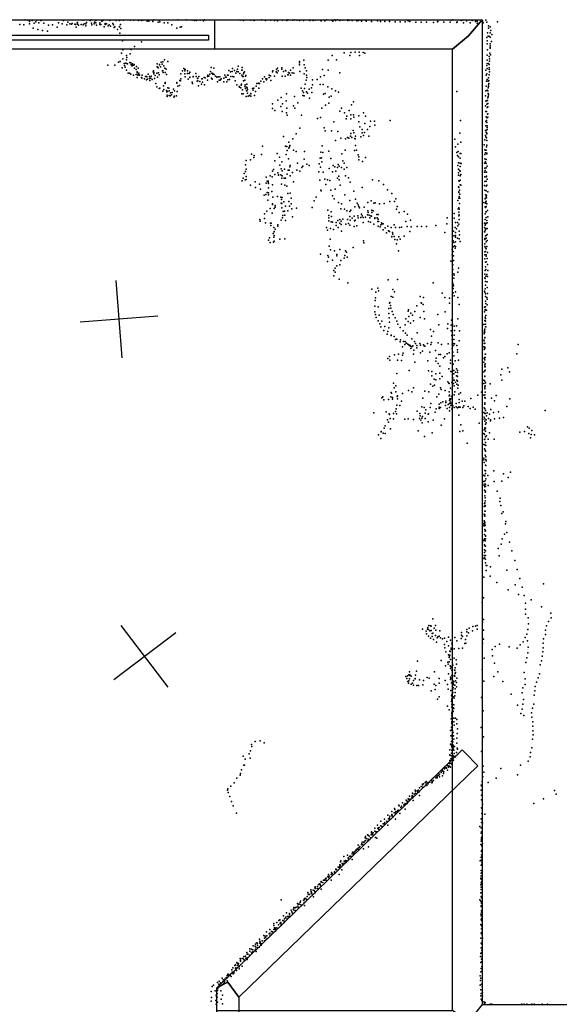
# Model space of a CAD drawing. Header units: millimetres. Extents: x 7160 to 53956, y -61034 to -3815.
# Tile 31 of 36: x 18417 to 21194, y -27711 to -22644. Entities that reach past the tile are written whole.
import ezdxf

# ---------------------------------------------------------------- set-up
doc = ezdxf.new("R2010")
doc.units = ezdxf.units.MM
for name, color, linetype in [('DOORS', 7, 'Continuous'), ('P', 9, 'Continuous'), ('PANOS', 10, 'Continuous'), ('ROOMS', 1, 'Continuous'), ('STRUCTS', 4, 'Continuous'), ('WALLS', 3, 'Continuous')]:
    doc.layers.add(name, color=color, linetype=linetype)

# ---------------------------------------------------------------- blocks, each defined once
blk = doc.blocks.new('5-Sliding_43')
for points in [[(-894.902, 22.9697), (55.0191, 22.9697), (55.0191, 2.96966), (-894.902, 2.96966), (-894.902, 22.9697)], [(-55.0675, -2.95703), (894.987, -2.95703), (894.987, -22.957), (-55.0675, -22.957), (-55.0675, -2.95703)]]:
    blk.add_lwpolyline(points)

msp = doc.modelspace()

# ---------------------------------------------------------------- linework, layer by layer
at = {"layer": 'DOORS'}
msp.add_lwpolyline([(17031.1, -22644.1), (19418.7, -22644.1), (19418.7, -22796.5), (17031.1, -22796.5), (17031.1, -22644.1)], dxfattribs=at)
at = {"layer": 'P'}
for p in [(18445, -22645), (18459, -22647), (18481, -22648), (18506, -22646), (18525, -22648), (18530, -22647), (18642, -22649), (18742, -22646), (18780, -22648), (18784, -22645), (18809, -22649), (18844, -22649), (18880, -22649), (18914, -22648), (18930, -22649), (18951, -22647), (18985, -22646), (19002, -22646), (19028, -22648), (19044, -22648), (19052, -22647), (19076, -22646), (19108, -22645), (19134, -22646), (19231, -22645), (19273, -22645), (19304, -22646), (19317, -22648), (19319, -22646), (19327, -22648), (19345, -22646), (19362, -22650), (19368, -22645), (19552, -22646), (19568, -22648), (19607, -22647), (19624, -22649), (19661, -22645), (19681, -22648), (19709, -22646), (19728, -22649), (19744, -22650), (19770, -22646), (19792, -22649), (19796, -22645), (19820, -22646), (19829, -22645), (19843, -22646), (19857, -22649), (19858, -22647), (19877, -22649), (19910, -22648), (19927, -22648), (19937, -22646), (19964, -22647), (19969, -22650), (19987, -22650), (19997, -22645), (20023, -22647), (20039, -22645), (20042, -22648), (20053, -22645), (20064, -22649), (20079, -22646), (20105, -22645), (20106, -22649), (20114, -22647), (20128, -22649), (20151, -22650), (20161, -22649), (20258, -22650), (20415, -22650), (20637, -22647), (20646, -22645), (20688, -22648), (20697, -22646), (20716, -22650), (20746, -22648), (20816, -22646), (18418, -22668), (18438, -22670), (18467, -22665), (18468, -22653), (18486, -22688), (18492, -22662), (18500, -22655), (18511, -22694), (18516, -22660), (18535, -22699), (18541, -22662), (18566, -22672), (18585, -22671), (18610, -22683), (18616, -22660), (18635, -22666), (18659, -22670), (18664, -22656), (18675, -22665), (18684, -22667), (18687, -22663), (18700, -22667), (18704, -22669), (18708, -22683), (18713, -22661), (18714, -22659), (18715, -22667), (18720, -22673), (18734, -22668), (18744, -22671), (18748, -22665), (18758, -22665), (18758, -22675), (18761, -22659), (18786, -22662), (18789, -22671), (18801, -22665), (18802, -22656), (18809, -22660), (18813, -22673), (18829, -22661), (18829, -22668), (18834, -22669), (18840, -22652), (18851, -22680), (18856, -22664), (18857, -22669), (18864, -22665), (18872, -22675), (18877, -22670), (18884, -22677), (18896, -22664), (18899, -22671), (18903, -22685), (18906, -22681), (18920, -22695), (18930, -22679), (18930, -22680), (18936, -22669), (18937, -22689), (19073, -22651), (19081, -22651), (19102, -22654), (19130, -22656), (19138, -22655), (19161, -22661), (19180, -22660), (19200, -22671), (19226, -22688), (19242, -22683), (19249, -22681), (20029, -22651), (20175, -22651), (20200, -22652), (20227, -22654), (20274, -22654), (20296, -22654), (20320, -22653), (20349, -22655), (20375, -22655), (20401, -22655), (20424, -22654), (20455, -22656), (20483, -22656), (20510, -22656), (20546, -22659), (20567, -22655), (20568, -22653), (20599, -22656), (20632, -22657), (20667, -22659), (20668, -22655), (20701, -22660), (20734, -22660), (20763, -22653), (20771, -22651), (20771, -22662), (20798, -22651), (20798, -22653), (20801, -22661), (20821, -22657), (20830, -22676), (20830, -22688), (20838, -22680), (20842, -22699), (20876, -22655), (18560, -22703), (18933, -22713), (20821, -22736), (20824, -22711), (20828, -22728), (20834, -22730), (20837, -22734), (20838, -22712), (20846, -22720), (18946, -22752), (18948, -22800), (18991, -22798), (19008, -22782), (19043, -22758), (20822, -22768), (20823, -22753), (20824, -22799), (20837, -22768), (20837, -22779), (20838, -22788), (20838, -22791), (20844, -22756), (18940, -22817), (18947, -22846), (18966, -22828), (18967, -22850), (18968, -22839), (18985, -22819), (19162, -22850), (20004, -22852), (20025, -22828), (20047, -22851), (20087, -22815), (20116, -22828), (20120, -22813), (20143, -22812), (20163, -22812), (20165, -22829), (20184, -22813), (20193, -22816), (20823, -22826), (20833, -22833), (20834, -22845), (20836, -22817), (20839, -22825), (18870, -22878), (18906, -22878), (18925, -22863), (18934, -22860), (18944, -22892), (18955, -22869), (18956, -22880), (18960, -22888), (18963, -22867), (18968, -22869), (18971, -22872), (18983, -22865), (18989, -22866), (18990, -22875), (18993, -22879), (18995, -22881), (18997, -22872), (18997, -22879), (19005, -22878), (19006, -22875), (19007, -22894), (19017, -22900), (19018, -22885), (19027, -22894), (19124, -22871), (19125, -22887), (19126, -22886), (19130, -22891), (19136, -22874), (19137, -22876), (19142, -22887), (19145, -22863), (19150, -22873), (19153, -22861), (19158, -22881), (19164, -22894), (19171, -22899), (19180, -22859), (19262, -22896), (19267, -22900), (19269, -22901), (19402, -22890), (19416, -22894), (19512, -22896), (19538, -22899), (19541, -22884), (19561, -22890), (19738, -22900), (19744, -22893), (19765, -22892), (19765, -22898), (19810, -22903), (19824, -22892), (19856, -22866), (19856, -22876), (19857, -22860), (19879, -22853), (19881, -22876), (19886, -22892), (19975, -22900), (20005, -22903), (20816, -22903), (20820, -22879), (20822, -22853), (20823, -22869), (20823, -22896), (20830, -22870), (20832, -22874), (20832, -22892), (20832, -22900), (20835, -22858), (18967, -22904), (18975, -22920), (18982, -22920), (18989, -22925), (19003, -22930), (19016, -22926), (19021, -22916), (19022, -22912), (19022, -22942), (19025, -22929), (19027, -22925), (19030, -22920), (19032, -22928), (19034, -22930), (19043, -22942), (19046, -22945), (19047, -22929), (19059, -22948), (19064, -22937), (19070, -22936), (19070, -22954), (19072, -22938), (19074, -22950), (19078, -22925), (19085, -22936), (19085, -22946), (19092, -22945), (19094, -22934), (19098, -22951), (19103, -22912), (19106, -22908), (19107, -22915), (19107, -22922), (19110, -22946), (19114, -22932), (19123, -22919), (19126, -22940), (19132, -22918), (19135, -22927), (19152, -22907), (19154, -22908), (19155, -22915), (19165, -22915), (19172, -22926), (19246, -22923), (19246, -22949), (19255, -22907), (19267, -22908), (19267, -22922), (19268, -22938), (19281, -22908), (19281, -22921), (19283, -22950), (19289, -22921), (19292, -22941), (19293, -22914), (19293, -22940), (19310, -22937), (19310, -22938), (19324, -22921), (19325, -22937), (19332, -22946), (19333, -22945), (19338, -22936), (19354, -22949), (19356, -22949), (19366, -22941), (19372, -22944), (19383, -22937), (19385, -22930), (19391, -22935), (19396, -22924), (19398, -22910), (19404, -22945), (19406, -22919), (19408, -22950), (19410, -22924), (19411, -22921), (19417, -22926), (19424, -22934), (19431, -22939), (19439, -22938), (19447, -22938), (19451, -22953), (19454, -22948), (19467, -22945), (19473, -22929), (19476, -22940), (19480, -22940), (19487, -22929), (19488, -22953), (19490, -22929), (19493, -22906), (19496, -22951), (19501, -22912), (19503, -22937), (19511, -22911), (19513, -22937), (19518, -22938), (19523, -22906), (19529, -22919), (19535, -22910), (19541, -22913), (19550, -22921), (19560, -22904), (19560, -22929), (19561, -22904), (19564, -22936), (19567, -22936), (19568, -22923), (19570, -22916), (19574, -22913), (19579, -22935), (19580, -22932), (19667, -22948), (19677, -22938), (19684, -22948), (19687, -22954), (19689, -22948), (19700, -22930), (19701, -22942), (19708, -22933), (19718, -22913), (19719, -22908), (19728, -22934), (19736, -22912), (19741, -22917), (19747, -22908), (19767, -22935), (19775, -22911), (19783, -22934), (19785, -22905), (19786, -22907), (19797, -22928), (19798, -22927), (19800, -22915), (19806, -22920), (19811, -22929), (19819, -22917), (19828, -22919), (19858, -22911), (19880, -22922), (19893, -22907), (19893, -22930), (19894, -22941), (19924, -22953), (19947, -22952), (19965, -22938), (19983, -22932), (20065, -22917), (20817, -22930), (20821, -22923), (20822, -22951), (20829, -22944), (20833, -22927), (20835, -22913), (19086, -22957), (19118, -22972), (19123, -22990), (19135, -22999), (19138, -22996), (19157, -22984), (19158, -23004), (19165, -22967), (19165, -22973), (19179, -22995), (19185, -22996), (19209, -23001), (19225, -22967), (19226, -22971), (19230, -22986), (19239, -22982), (19241, -22957), (19244, -22959), (19304, -22965), (19307, -22972), (19330, -22960), (19333, -22959), (19337, -22984), (19344, -22962), (19353, -22975), (19358, -22966), (19368, -22979), (19383, -22956), (19434, -22963), (19443, -22956), (19447, -22956), (19468, -22964), (19482, -22964), (19525, -22959), (19534, -22980), (19546, -22988), (19548, -22991), (19555, -22995), (19556, -22981), (19558, -22975), (19568, -22959), (19575, -22955), (19575, -22988), (19577, -22980), (19579, -22999), (19584, -22992), (19585, -22976), (19588, -22994), (19590, -23004), (19615, -22998), (19622, -22996), (19634, -22986), (19638, -22972), (19645, -22970), (19647, -22972), (19647, -22997), (19651, -22973), (19657, -22961), (19674, -22963), (19709, -22957), (19866, -22997), (19883, -22998), (19886, -22975), (19891, -22956), (19906, -23001), (19919, -22994), (19923, -22979), (19963, -22977), (19979, -22978), (20002, -22989), (20023, -23000), (20817, -22986), (20819, -22961), (20828, -22960), (20828, -22995), (20830, -22979), (20830, -22988), (20831, -22957), (20831, -22973), (19153, -23012), (19173, -23009), (19174, -23015), (19176, -23033), (19176, -23039), (19177, -23014), (19186, -23011), (19186, -23034), (19191, -23036), (19193, -23020), (19198, -23030), (19201, -23018), (19210, -23043), (19213, -23010), (19214, -23038), (19223, -23036), (19228, -23014), (19560, -23025), (19563, -23005), (19566, -23026), (19583, -23039), (19584, -23010), (19586, -23011), (19589, -23023), (19592, -23037), (19599, -23035), (19606, -23024), (19606, -23037), (19607, -23025), (19619, -23007), (19625, -23034), (19630, -23013), (19763, -23044), (19789, -23026), (19831, -23040), (19872, -23010), (19873, -23034), (19877, -23018), (19880, -23036), (19893, -23016), (19898, -23023), (19909, -23048), (19921, -23019), (19981, -23027), (19989, -23024), (20009, -23043), (20019, -23037), (20042, -23010), (20058, -23017), (20667, -23014), (20813, -23036), (20815, -23010), (20823, -23006), (20825, -23047), (20826, -23010), (20827, -23040), (20828, -23024), (20830, -23031), (19717, -23101), (19718, -23077), (19746, -23059), (19761, -23091), (19769, -23077), (19788, -23061), (19791, -23100), (19826, -23088), (19833, -23099), (19848, -23072), (19972, -23099), (19991, -23084), (20008, -23073), (20072, -23099), (20124, -23082), (20135, -23067), (20814, -23088), (20816, -23064), (20821, -23060), (20821, -23079), (20823, -23096), (20824, -23060), (20826, -23075), (20826, -23092), (19730, -23111), (19768, -23116), (19790, -23123), (19794, -23135), (19867, -23136), (19950, -23152), (19964, -23148), (20065, -23115), (20089, -23124), (20097, -23155), (20101, -23141), (20112, -23112), (20120, -23133), (20120, -23154), (20135, -23133), (20136, -23145), (20162, -23138), (20186, -23124), (20197, -23140), (20816, -23117), (20818, -23144), (20819, -23117), (20822, -23149), (20824, -23131), (20825, -23129), (20826, -23145), (19858, -23203), (19983, -23200), (20033, -23170), (20162, -23169), (20167, -23196), (20193, -23179), (20219, -23193), (20222, -23166), (20243, -23166), (20245, -23187), (20323, -23162), (20685, -23162), (20815, -23191), (20816, -23168), (20819, -23163), (20821, -23173), (20822, -23190), (20823, -23199), (19774, -23245), (19822, -23258), (19839, -23232), (19989, -23216), (20022, -23216), (20054, -23220), (20070, -23253), (20094, -23257), (20103, -23251), (20111, -23253), (20119, -23243), (20121, -23229), (20126, -23250), (20133, -23214), (20137, -23227), (20142, -23256), (20143, -23258), (20145, -23244), (20172, -23247), (20179, -23209), (20180, -23226), (20186, -23240), (20192, -23225), (20206, -23210), (20214, -23243), (20682, -23228), (20813, -23215), (20814, -23240), (20815, -23247), (20817, -23225), (20818, -23215), (20819, -23252), (20821, -23228), (20821, -23232), (20822, -23209), (19666, -23295), (19784, -23295), (19791, -23296), (19801, -23274), (19801, -23306), (19806, -23298), (19807, -23291), (19973, -23294), (20042, -23265), (20144, -23291), (20656, -23259), (20659, -23298), (20671, -23284), (20686, -23275), (20807, -23288), (20811, -23262), (20819, -23298), (20820, -23290), (20821, -23266), (19609, -23336), (19622, -23353), (19624, -23343), (19662, -23338), (19741, -23332), (19754, -23352), (19788, -23337), (19793, -23317), (19825, -23316), (19840, -23322), (19882, -23323), (19963, -23356), (19966, -23326), (19970, -23355), (19976, -23327), (20008, -23320), (20018, -23358), (20075, -23335), (20092, -23315), (20140, -23318), (20150, -23316), (20158, -23339), (20162, -23350), (20196, -23354), (20666, -23327), (20670, -23343), (20673, -23323), (20675, -23349), (20683, -23357), (20684, -23333), (20687, -23332), (20810, -23313), (20810, -23337), (20814, -23330), (20816, -23315), (20818, -23316), (20820, -23331), (20820, -23335), (19579, -23391), (19583, -23369), (19604, -23365), (19730, -23370), (19755, -23393), (19766, -23376), (19800, -23360), (19807, -23402), (19808, -23395), (19808, -23395), (19847, -23382), (19868, -23404), (19873, -23398), (19880, -23362), (19895, -23387), (19906, -23395), (19958, -23385), (19964, -23403), (19972, -23375), (20010, -23410), (20030, -23394), (20039, -23401), (20052, -23405), (20055, -23389), (20060, -23397), (20072, -23405), (20079, -23370), (20087, -23382), (20100, -23405), (20162, -23365), (20181, -23374), (20672, -23394), (20675, -23381), (20683, -23383), (20684, -23400), (20688, -23384), (20808, -23383), (20810, -23360), (20810, -23408), (20813, -23375), (20817, -23384), (20817, -23406), (20818, -23364), (20822, -23398), (19567, -23459), (19572, -23436), (19578, -23425), (19582, -23414), (19583, -23451), (19685, -23454), (19705, -23448), (19716, -23453), (19718, -23423), (19723, -23415), (19729, -23441), (19745, -23433), (19748, -23444), (19749, -23443), (19760, -23442), (19762, -23411), (19765, -23459), (19767, -23422), (19768, -23448), (19777, -23460), (19780, -23414), (19783, -23459), (19785, -23460), (19794, -23439), (19798, -23418), (19804, -23419), (19808, -23447), (19821, -23431), (19843, -23418), (19858, -23423), (19956, -23427), (19979, -23428), (20026, -23427), (20043, -23424), (20052, -23460), (20059, -23449), (20087, -23413), (20093, -23447), (20109, -23458), (20674, -23413), (20674, -23433), (20674, -23444), (20680, -23421), (20683, -23424), (20684, -23447), (20687, -23440), (20808, -23429), (20810, -23453), (20812, -23420), (20817, -23453), (20818, -23429), (20819, -23429), (20819, -23450), (19562, -23473), (19577, -23469), (19583, -23466), (19604, -23496), (19629, -23479), (19631, -23507), (19651, -23490), (19685, -23485), (19690, -23475), (19695, -23475), (19696, -23481), (19697, -23487), (19697, -23510), (19718, -23494), (19764, -23491), (19781, -23495), (19791, -23501), (19825, -23479), (19962, -23470), (19987, -23465), (19993, -23492), (20000, -23468), (20013, -23471), (20061, -23468), (20066, -23495), (20117, -23480), (20179, -23507), (20233, -23469), (20265, -23474), (20289, -23493), (20675, -23504), (20676, -23473), (20677, -23507), (20679, -23475), (20683, -23494), (20684, -23470), (20686, -23495), (20809, -23498), (20811, -23476), (20818, -23475), (20818, -23501), (20821, -23496), (20822, -23464), (19656, -23516), (19675, -23547), (19684, -23544), (19690, -23534), (19698, -23535), (19698, -23545), (19715, -23528), (19720, -23557), (19744, -23554), (19761, -23557), (19767, -23559), (19796, -23539), (19809, -23536), (19813, -23562), (19943, -23558), (19967, -23522), (19968, -23525), (20018, -23521), (20027, -23550), (20041, -23516), (20090, -23546), (20137, -23526), (20309, -23519), (20332, -23539), (20676, -23533), (20677, -23530), (20678, -23554), (20680, -23522), (20682, -23542), (20682, -23562), (20811, -23521), (20813, -23545), (20817, -23554), (20818, -23524), (20819, -23547), (20819, -23560), (20825, -23530), (19694, -23573), (19717, -23595), (19718, -23591), (19732, -23601), (19732, -23608), (19762, -23588), (19764, -23569), (19765, -23612), (19766, -23590), (19776, -23581), (19784, -23604), (19801, -23580), (19806, -23604), (19814, -23591), (19922, -23611), (19933, -23576), (20035, -23566), (20057, -23585), (20072, -23591), (20116, -23574), (20141, -23607), (20145, -23568), (20154, -23588), (20159, -23596), (20162, -23606), (20165, -23612), (20190, -23609), (20209, -23584), (20226, -23577), (20239, -23588), (20246, -23586), (20268, -23591), (20292, -23590), (20321, -23580), (20346, -23579), (20352, -23566), (20359, -23605), (20672, -23575), (20676, -23563), (20677, -23612), (20680, -23590), (20806, -23584), (20812, -23565), (20812, -23566), (20812, -23607), (20813, -23610), (20814, -23589), (20816, -23583), (20817, -23578), (20817, -23606), (20821, -23592), (19676, -23644), (19688, -23630), (19706, -23615), (19716, -23639), (19727, -23616), (19771, -23652), (19773, -23632), (19780, -23629), (19782, -23650), (19796, -23627), (19817, -23618), (19820, -23659), (19841, -23614), (20003, -23625), (20008, -23651), (20019, -23633), (20021, -23657), (20069, -23617), (20088, -23620), (20089, -23620), (20101, -23627), (20115, -23657), (20116, -23631), (20120, -23625), (20138, -23655), (20157, -23654), (20159, -23663), (20172, -23662), (20172, -23662), (20176, -23645), (20180, -23653), (20184, -23662), (20196, -23660), (20206, -23648), (20209, -23627), (20210, -23637), (20215, -23650), (20224, -23654), (20228, -23655), (20229, -23624), (20229, -23636), (20236, -23628), (20254, -23646), (20261, -23646), (20356, -23619), (20369, -23637), (20396, -23631), (20412, -23645), (20617, -23663), (20652, -23641), (20673, -23618), (20677, -23634), (20677, -23654), (20678, -23649), (20679, -23619), (20812, -23644), (20815, -23633), (20818, -23633), (20818, -23662), (20824, -23626), (20826, -23658), (19653, -23673), (19655, -23681), (19677, -23667), (19681, -23689), (19708, -23692), (19709, -23704), (19711, -23692), (19725, -23714), (19746, -23699), (19746, -23706), (19762, -23676), (19770, -23664), (19784, -23678), (19996, -23713), (20007, -23679), (20008, -23664), (20020, -23684), (20027, -23686), (20045, -23688), (20045, -23704), (20054, -23678), (20055, -23714), (20064, -23692), (20065, -23673), (20071, -23681), (20071, -23698), (20080, -23670), (20095, -23697), (20103, -23672), (20109, -23693), (20116, -23702), (20118, -23676), (20128, -23666), (20138, -23709), (20139, -23679), (20143, -23676), (20151, -23705), (20184, -23687), (20211, -23683), (20219, -23664), (20222, -23686), (20240, -23697), (20244, -23664), (20245, -23668), (20257, -23664), (20260, -23683), (20261, -23706), (20262, -23670), (20263, -23682), (20272, -23710), (20276, -23699), (20279, -23690), (20282, -23695), (20287, -23694), (20311, -23706), (20328, -23714), (20344, -23699), (20351, -23713), (20371, -23713), (20381, -23711), (20403, -23683), (20411, -23709), (20428, -23675), (20431, -23710), (20462, -23708), (20485, -23709), (20510, -23709), (20559, -23703), (20614, -23695), (20644, -23712), (20652, -23666), (20658, -23714), (20660, -23688), (20669, -23688), (20671, -23705), (20677, -23696), (20679, -23672), (20808, -23691), (20809, -23714), (20812, -23673), (20812, -23701), (20813, -23696), (20818, -23692), (20821, -23677), (20823, -23689), (19721, -23745), (19724, -23764), (19726, -23736), (19726, -23755), (19727, -23734), (19731, -23722), (20000, -23728), (20016, -23719), (20031, -23723), (20072, -23732), (20287, -23726), (20297, -23715), (20304, -23741), (20315, -23731), (20319, -23734), (20331, -23759), (20332, -23761), (20335, -23739), (20337, -23747), (20344, -23759), (20367, -23761), (20396, -23758), (20425, -23734), (20604, -23740), (20649, -23733), (20650, -23757), (20659, -23739), (20659, -23754), (20659, -23763), (20665, -23720), (20679, -23732), (20680, -23751), (20809, -23736), (20811, -23716), (20811, -23736), (20812, -23727), (20813, -23756), (20813, -23757), (20818, -23721), (20818, -23754), (20822, -23749), (20823, -23719), (19698, -23778), (19702, -23767), (19705, -23790), (19723, -23789), (19727, -23784), (19756, -23774), (19781, -23772), (20010, -23809), (20014, -23774), (20186, -23782), (20187, -23793), (20348, -23775), (20356, -23797), (20359, -23777), (20374, -23773), (20647, -23782), (20647, -23813), (20651, -23790), (20654, -23807), (20659, -23787), (20659, -23811), (20669, -23768), (20678, -23772), (20683, -23785), (20810, -23770), (20811, -23776), (20811, -23798), (20811, -23812), (20817, -23788), (20818, -23769), (20820, -23811), (20822, -23780), (19965, -23850), (20003, -23858), (20017, -23828), (20036, -23833), (20048, -23852), (20048, -23860), (20065, -23826), (20090, -23858), (20093, -23834), (20099, -23841), (20102, -23866), (20132, -23816), (20366, -23834), (20642, -23854), (20643, -23826), (20648, -23837), (20649, -23860), (20658, -23819), (20810, -23839), (20810, -23855), (20813, -23818), (20813, -23837), (20817, -23824), (20817, -23861), (20818, -23854), (20824, -23843), (20001, -23888), (20006, -23867), (20026, -23881), (20048, -23911), (20065, -23906), (20070, -23884), (20087, -23872), (20636, -23887), (20646, -23906), (20649, -23883), (20810, -23875), (20813, -23916), (20814, -23892), (20817, -23890), (20822, -23873), (20824, -23904), (20034, -23935), (20034, -23962), (20040, -23943), (20041, -23923), (20646, -23929), (20650, -23952), (20652, -23958), (20672, -23943), (20674, -23922), (20810, -23953), (20812, -23935), (20816, -23930), (20816, -23964), (20821, -23955), (20824, -23965), (20825, -23934), (20060, -23979), (20105, -23999), (20313, -23983), (20361, -23981), (20545, -23999), (20644, -23994), (20648, -24005), (20649, -24013), (20650, -23975), (20811, -23972), (20812, -23976), (20813, -23992), (20814, -24011), (20822, -23993), (20229, -24030), (20249, -24047), (20260, -24025), (20264, -24040), (20329, -24068), (20337, -24033), (20346, -24045), (20478, -24068), (20591, -24051), (20647, -24028), (20647, -24050), (20652, -24065), (20659, -24045), (20809, -24042), (20811, -24047), (20812, -24029), (20813, -24055), (20814, -24068), (20822, -24022), (20824, -24054), (20244, -24118), (20246, -24090), (20247, -24076), (20319, -24103), (20322, -24099), (20325, -24115), (20337, -24072), (20461, -24117), (20482, -24102), (20484, -24103), (20493, -24109), (20495, -24073), (20605, -24073), (20628, -24077), (20628, -24103), (20672, -24073), (20678, -24110), (20814, -24093), (20815, -24105), (20820, -24074), (20822, -24082), (20822, -24111), (20245, -24147), (20247, -24162), (20261, -24122), (20267, -24165), (20316, -24131), (20316, -24156), (20326, -24129), (20333, -24145), (20339, -24161), (20415, -24144), (20418, -24137), (20430, -24155), (20438, -24164), (20450, -24145), (20497, -24146), (20569, -24162), (20606, -24148), (20808, -24124), (20809, -24148), (20812, -24136), (20812, -24139), (20813, -24122), (20815, -24167), (20819, -24139), (20252, -24177), (20261, -24194), (20270, -24209), (20280, -24195), (20318, -24179), (20320, -24201), (20349, -24178), (20357, -24195), (20362, -24211), (20401, -24215), (20404, -24184), (20415, -24197), (20420, -24171), (20428, -24206), (20444, -24193), (20477, -24177), (20500, -24184), (20573, -24215), (20620, -24209), (20637, -24216), (20639, -24191), (20644, -24213), (20664, -24219), (20671, -24184), (20806, -24213), (20811, -24192), (20812, -24175), (20813, -24181), (20813, -24211), (20814, -24196), (20276, -24225), (20291, -24243), (20295, -24223), (20308, -24262), (20311, -24248), (20317, -24229), (20328, -24267), (20329, -24270), (20374, -24228), (20390, -24246), (20402, -24257), (20411, -24267), (20463, -24255), (20531, -24238), (20546, -24249), (20619, -24233), (20637, -24246), (20641, -24269), (20652, -24222), (20652, -24267), (20655, -24244), (20680, -24245), (20807, -24253), (20807, -24260), (20808, -24243), (20810, -24237), (20811, -24252), (20813, -24224), (20816, -24225), (20343, -24275), (20350, -24290), (20358, -24288), (20374, -24302), (20377, -24291), (20392, -24300), (20398, -24315), (20401, -24301), (20405, -24309), (20408, -24309), (20414, -24314), (20420, -24317), (20422, -24321), (20426, -24321), (20435, -24287), (20440, -24322), (20448, -24301), (20453, -24310), (20460, -24320), (20476, -24310), (20480, -24319), (20494, -24318), (20499, -24322), (20516, -24310), (20533, -24316), (20536, -24272), (20536, -24306), (20570, -24307), (20588, -24316), (20621, -24313), (20642, -24292), (20642, -24314), (20649, -24320), (20651, -24290), (20651, -24311), (20654, -24313), (20666, -24321), (20678, -24297), (20806, -24294), (20807, -24296), (20807, -24311), (20810, -24281), (20810, -24309), (20811, -24280), (20982, -24315), (20345, -24369), (20366, -24365), (20386, -24328), (20386, -24370), (20390, -24360), (20427, -24325), (20430, -24337), (20435, -24328), (20444, -24366), (20445, -24345), (20461, -24332), (20479, -24359), (20490, -24350), (20502, -24325), (20527, -24355), (20557, -24346), (20573, -24367), (20583, -24367), (20616, -24364), (20627, -24358), (20643, -24337), (20645, -24355), (20669, -24343), (20670, -24355), (20806, -24328), (20807, -24342), (20810, -24329), (20810, -24332), (20811, -24337), (20812, -24366), (20813, -24365), (20975, -24363), (20312, -24388), (20320, -24378), (20321, -24397), (20361, -24397), (20381, -24398), (20450, -24406), (20517, -24399), (20558, -24402), (20560, -24386), (20571, -24413), (20598, -24384), (20605, -24378), (20633, -24411), (20634, -24396), (20648, -24416), (20650, -24374), (20657, -24399), (20674, -24396), (20805, -24407), (20807, -24387), (20809, -24382), (20810, -24422), (20811, -24394), (20812, -24382), (20812, -24415), (20357, -24465), (20421, -24449), (20520, -24451), (20538, -24455), (20559, -24467), (20578, -24427), (20579, -24463), (20625, -24440), (20635, -24455), (20649, -24449), (20649, -24466), (20650, -24450), (20651, -24467), (20660, -24458), (20664, -24440), (20669, -24459), (20670, -24449), (20806, -24456), (20810, -24430), (20811, -24451), (20812, -24431), (20812, -24448), (20892, -24472), (20898, -24443), (20929, -24435), (20937, -24456), (20341, -24514), (20531, -24520), (20537, -24477), (20550, -24494), (20551, -24525), (20559, -24497), (20578, -24492), (20590, -24480), (20620, -24508), (20625, -24514), (20627, -24516), (20641, -24512), (20646, -24487), (20647, -24500), (20649, -24499), (20649, -24516), (20652, -24500), (20660, -24509), (20665, -24477), (20666, -24499), (20667, -24520), (20669, -24478), (20669, -24481), (20669, -24504), (20673, -24525), (20805, -24499), (20805, -24517), (20810, -24479), (20810, -24505), (20811, -24479), (20811, -24480), (20814, -24513), (20837, -24518), (20897, -24499), (20328, -24563), (20330, -24566), (20343, -24539), (20352, -24529), (20352, -24559), (20386, -24567), (20417, -24552), (20434, -24559), (20443, -24538), (20502, -24555), (20523, -24559), (20543, -24530), (20574, -24571), (20583, -24539), (20586, -24548), (20606, -24552), (20626, -24560), (20634, -24541), (20642, -24548), (20653, -24529), (20653, -24575), (20656, -24559), (20671, -24540), (20676, -24571), (20685, -24564), (20794, -24561), (20810, -24533), (20810, -24536), (20810, -24544), (20810, -24575), (20812, -24529), (20812, -24561), (20281, -24590), (20285, -24585), (20290, -24601), (20315, -24599), (20326, -24585), (20335, -24588), (20336, -24597), (20359, -24583), (20361, -24580), (20361, -24596), (20382, -24608), (20491, -24592), (20532, -24619), (20563, -24585), (20575, -24622), (20584, -24616), (20595, -24611), (20609, -24614), (20610, -24607), (20622, -24624), (20626, -24580), (20628, -24577), (20629, -24604), (20629, -24620), (20630, -24595), (20632, -24601), (20633, -24612), (20635, -24596), (20636, -24617), (20639, -24583), (20662, -24620), (20678, -24598), (20678, -24614), (20694, -24608), (20707, -24607), (20739, -24593), (20774, -24576), (20805, -24576), (20810, -24588), (20810, -24615), (20810, -24623), (20811, -24589), (20812, -24592), (20845, -24592), (20860, -24605), (20868, -24578), (20939, -24596), (20239, -24668), (20303, -24662), (20318, -24672), (20319, -24676), (20340, -24670), (20351, -24660), (20354, -24647), (20355, -24672), (20357, -24627), (20373, -24629), (20462, -24659), (20476, -24671), (20487, -24636), (20498, -24640), (20503, -24669), (20506, -24652), (20519, -24674), (20521, -24673), (20529, -24639), (20554, -24664), (20560, -24646), (20575, -24645), (20576, -24638), (20583, -24639), (20608, -24630), (20616, -24645), (20628, -24657), (20629, -24640), (20636, -24630), (20637, -24628), (20641, -24648), (20643, -24648), (20646, -24631), (20653, -24639), (20662, -24637), (20670, -24642), (20676, -24638), (20677, -24637), (20683, -24638), (20697, -24639), (20703, -24632), (20724, -24635), (20735, -24645), (20751, -24638), (20761, -24648), (20806, -24666), (20807, -24642), (20811, -24646), (20811, -24670), (20813, -24655), (20814, -24671), (20823, -24667), (20835, -24675), (20841, -24650), (20855, -24666), (20881, -24662), (20924, -24635), (21120, -24655), (20310, -24704), (20315, -24715), (20324, -24697), (20340, -24698), (20399, -24700), (20416, -24699), (20444, -24702), (20474, -24697), (20478, -24683), (20481, -24705), (20486, -24694), (20488, -24719), (20490, -24687), (20503, -24696), (20518, -24713), (20544, -24705), (20602, -24698), (20677, -24679), (20782, -24721), (20800, -24700), (20807, -24689), (20810, -24711), (20811, -24698), (20813, -24725), (20818, -24703), (20818, -24718), (20819, -24682), (20829, -24697), (20839, -24704), (20839, -24709), (20860, -24699), (20885, -24694), (20906, -24692), (20277, -24764), (20277, -24765), (20287, -24772), (20293, -24747), (20297, -24773), (20298, -24734), (20325, -24750), (20468, -24760), (20540, -24771), (20586, -24730), (20681, -24764), (20686, -24729), (20697, -24760), (20806, -24774), (20807, -24754), (20809, -24778), (20809, -24778), (20810, -24751), (20811, -24744), (20814, -24747), (20814, -24761), (20835, -24771), (20990, -24767), (21014, -24764), (21029, -24739), (21037, -24773), (21038, -24746), (21049, -24778), (21053, -24759), (20263, -24780), (20275, -24800), (20500, -24789), (20720, -24824), (20809, -24805), (20810, -24803), (20813, -24790), (20814, -24820), (20819, -24786), (20828, -24802), (20858, -24803), (21045, -24796), (21066, -24781), (20805, -24831), (20808, -24853), (20810, -24832), (20812, -24859), (20813, -24864), (20815, -24835), (20805, -24901), (20805, -24909), (20807, -24923), (20812, -24885), (20815, -24893), (20816, -24908), (20818, -24914), (20811, -24964), (20813, -24936), (20813, -24979), (20814, -24965), (20814, -24966), (20815, -24939), (20856, -24966), (20942, -24973), (20806, -24988), (20806, -25020), (20808, -24992), (20811, -24991), (20812, -25017), (20815, -25007), (20826, -24990), (20858, -25021), (20897, -25019), (20906, -24982), (20930, -25000), (20807, -25035), (20807, -25041), (20808, -25065), (20810, -25048), (20812, -25076), (20813, -25035), (20813, -25044), (20813, -25070), (20827, -25042), (20873, -25070), (20811, -25095), (20811, -25131), (20812, -25104), (20812, -25121), (20888, -25123), (20890, -25106), (20807, -25149), (20808, -25134), (20808, -25148), (20811, -25173), (20812, -25145), (20812, -25147), (20812, -25173), (20893, -25144), (20904, -25176), (20807, -25188), (20807, -25223), (20808, -25197), (20809, -25226), (20810, -25199), (20811, -25193), (20811, -25231), (20897, -25185), (20918, -25227), (20800, -25238), (20802, -25247), (20806, -25236), (20807, -25248), (20810, -25240), (20811, -25267), (20812, -25247), (20812, -25276), (20814, -25275), (20916, -25239), (20923, -25283), (20799, -25333), (20804, -25325), (20808, -25315), (20808, -25319), (20809, -25293), (20812, -25326), (20813, -25301), (20813, -25315), (20814, -25302), (20900, -25315), (20912, -25292), (20938, -25333), (20809, -25346), (20809, -25372), (20809, -25386), (20811, -25352), (20813, -25354), (20813, -25377), (20879, -25365), (20895, -25344), (20949, -25378), (20805, -25417), (20807, -25402), (20809, -25412), (20814, -25402), (20814, -25420), (20884, -25403), (20964, -25428), (20814, -25439), (20817, -25453), (20818, -25479), (20820, -25453), (20839, -25460), (20924, -25477), (20976, -25473), (20805, -25513), (20838, -25508), (20991, -25520), (20872, -25540), (20931, -25579), (20966, -25552), (21002, -25564), (21113, -25548), (20803, -25620), (20983, -25602), (21013, -25608), (21049, -25629), (20796, -25644), (21019, -25677), (21020, -25646), (21102, -25665), (20542, -25727), (20803, -25730), (21020, -25703), (21034, -25723), (21150, -25699), (21152, -25722), (20489, -25780), (20508, -25791), (20516, -25781), (20517, -25772), (20521, -25783), (20522, -25761), (20527, -25789), (20530, -25763), (20534, -25765), (20534, -25788), (20549, -25776), (20556, -25761), (20558, -25786), (20578, -25790), (20718, -25782), (20729, -25776), (20747, -25789), (20749, -25767), (20763, -25765), (20771, -25762), (20771, -25781), (20798, -25746), (20803, -25785), (21032, -25783), (21035, -25754), (21123, -25785), (21128, -25763), (21138, -25742), (20511, -25804), (20520, -25817), (20531, -25827), (20539, -25803), (20539, -25818), (20542, -25802), (20546, -25834), (20557, -25814), (20565, -25825), (20568, -25820), (20575, -25816), (20583, -25826), (20592, -25830), (20603, -25827), (20624, -25822), (20634, -25838), (20656, -25823), (20666, -25841), (20688, -25828), (20690, -25812), (20691, -25798), (20695, -25818), (20711, -25834), (20718, -25795), (20718, -25815), (20727, -25799), (20804, -25832), (21017, -25823), (21026, -25807), (21030, -25841), (21113, -25830), (21122, -25808), (20562, -25848), (20603, -25859), (20605, -25877), (20614, -25844), (20624, -25866), (20630, -25893), (20637, -25879), (20637, -25886), (20640, -25856), (20643, -25851), (20652, -25881), (20677, -25880), (20695, -25878), (20708, -25854), (20712, -25852), (20799, -25853), (20848, -25886), (20864, -25869), (20886, -25857), (20936, -25871), (20977, -25878), (20992, -25862), (21007, -25845), (21033, -25874), (21110, -25853), (21110, -25876), (20586, -25941), (20610, -25897), (20623, -25913), (20626, -25927), (20629, -25920), (20630, -25914), (20632, -25895), (20634, -25936), (20653, -25930), (20662, -25938), (20807, -25930), (20850, -25917), (21026, -25928), (21032, -25903), (21102, -25943), (21106, -25920), (21108, -25898), (20464, -25945), (20608, -25969), (20620, -25951), (20621, -25961), (20626, -25948), (20632, -25969), (20634, -25971), (20634, -25983), (20638, -25976), (20641, -25991), (20646, -25966), (20654, -25991), (20656, -25992), (20658, -25979), (20664, -25960), (20797, -25988), (20860, -25955), (21021, -25952), (21095, -25965), (20403, -26025), (20409, -26035), (20413, -26020), (20419, -26015), (20422, -26037), (20423, -26000), (20424, -26015), (20425, -26019), (20431, -26023), (20444, -26045), (20451, -26035), (20452, -26036), (20453, -26018), (20458, -25997), (20474, -26042), (20494, -26044), (20514, -26029), (20524, -26033), (20551, -26001), (20576, -26035), (20606, -26044), (20624, -26010), (20634, -26027), (20634, -26040), (20636, -26033), (20641, -26019), (20644, -26026), (20645, -26045), (20653, -26019), (20656, -26023), (20657, -26009), (20660, -26003), (20666, -26033), (20856, -26025), (20877, -26000), (21012, -26004), (21017, -26036), (21084, -26031), (21091, -26010), (20414, -26050), (20417, -26058), (20419, -26046), (20431, -26063), (20438, -26059), (20443, -26069), (20460, -26071), (20469, -26070), (20491, -26067), (20549, -26064), (20554, -26091), (20558, -26071), (20575, -26059), (20618, -26066), (20622, -26089), (20639, -26057), (20646, -26090), (20648, -26060), (20648, -26081), (20650, -26067), (20651, -26051), (20656, -26069), (20658, -26087), (20659, -26046), (20665, -26055), (20665, -26077), (20806, -26048), (20903, -26050), (21006, -26083), (21018, -26066), (21069, -26076), (21076, -26054), (20535, -26098), (20567, -26141), (20576, -26129), (20636, -26097), (20639, -26124), (20640, -26117), (20641, -26139), (20641, -26145), (20643, -26136), (20644, -26110), (20646, -26106), (20649, -26128), (20652, -26136), (20656, -26123), (20657, -26107), (20794, -26132), (20945, -26115), (21002, -26108), (21009, -26143), (21065, -26121), (21068, -26098), (20618, -26177), (20626, -26195), (20639, -26153), (20640, -26167), (20640, -26182), (20643, -26175), (20643, -26182), (20646, -26168), (20647, -26186), (20651, -26170), (20651, -26189), (20979, -26172), (21002, -26193), (21005, -26167), (21056, -26188), (21062, -26166), (20637, -26242), (20641, -26212), (20641, -26217), (20641, -26227), (20641, -26239), (20643, -26203), (20646, -26203), (20647, -26202), (20648, -26204), (20650, -26239), (20660, -26239), (20666, -26246), (20802, -26201), (20995, -26214), (21011, -26225), (21050, -26211), (21053, -26234), (20638, -26285), (20639, -26286), (20640, -26268), (20641, -26256), (20641, -26262), (20641, -26298), (20651, -26257), (20652, -26274), (20666, -26268), (20669, -26294), (20792, -26287), (21058, -26257), (21058, -26280), (20634, -26302), (20635, -26329), (20637, -26301), (20639, -26327), (20639, -26330), (20642, -26342), (20644, -26302), (20648, -26313), (20649, -26330), (20651, -26346), (20667, -26342), (20668, -26318), (20803, -26334), (21055, -26347), (21058, -26303), (21059, -26325), (19609, -26374), (19612, -26384), (19629, -26359), (19655, -26355), (19675, -26366), (20633, -26373), (20638, -26359), (20639, -26374), (20639, -26380), (20640, -26387), (20642, -26358), (20645, -26360), (20647, -26392), (20648, -26378), (20649, -26383), (20654, -26385), (20666, -26367), (20668, -26393), (20669, -26399), (21052, -26392), (19567, -26435), (19577, -26450), (19598, -26422), (19603, -26444), (19604, -26407), (20630, -26427), (20631, -26402), (20632, -26430), (20635, -26448), (20638, -26446), (20639, -26418), (20640, -26403), (20640, -26432), (20640, -26447), (20648, -26400), (20649, -26433), (20651, -26403), (20651, -26438), (20652, -26420), (20653, -26420), (20660, -26438), (20665, -26416), (20670, -26425), (20794, -26411), (21044, -26437), (21046, -26415), (19570, -26481), (19573, -26480), (20602, -26499), (20604, -26496), (20611, -26493), (20613, -26496), (20618, -26482), (20622, -26484), (20623, -26490), (20629, -26472), (20629, -26485), (20630, -26457), (20634, -26490), (20636, -26470), (20636, -26472), (20638, -26456), (20640, -26475), (20641, -26456), (20648, -26456), (20649, -26455), (20801, -26486), (20892, -26497), (20993, -26480), (21034, -26460), (19534, -26548), (19551, -26532), (19553, -26523), (19559, -26504), (20543, -26549), (20553, -26540), (20558, -26546), (20563, -26540), (20564, -26545), (20565, -26545), (20566, -26535), (20573, -26532), (20576, -26526), (20577, -26527), (20577, -26541), (20585, -26519), (20590, -26511), (20592, -26507), (20592, -26536), (20594, -26510), (20598, -26524), (20599, -26515), (20618, -26507), (20800, -26540), (20805, -26517), (20868, -26548), (20978, -26530), (19504, -26589), (19521, -26572), (20474, -26597), (20482, -26590), (20489, -26582), (20490, -26579), (20492, -26593), (20495, -26577), (20504, -26569), (20509, -26564), (20509, -26579), (20512, -26586), (20514, -26570), (20519, -26576), (20528, -26568), (20536, -26557), (20537, -26572), (20539, -26565), (20540, -26569), (20546, -26559), (20792, -26584), (20794, -26587), (20796, -26564), (20827, -26569), (19487, -26610), (19488, -26603), (19490, -26622), (19498, -26642), (20423, -26640), (20435, -26646), (20436, -26643), (20437, -26637), (20438, -26625), (20440, -26640), (20447, -26630), (20452, -26609), (20453, -26625), (20454, -26615), (20462, -26612), (20465, -26620), (20466, -26611), (20468, -26610), (20472, -26618), (20475, -26636), (20792, -26610), (20793, -26635), (21168, -26611), (21177, -26629), (19507, -26667), (19515, -26689), (20368, -26686), (20370, -26689), (20378, -26699), (20381, -26692), (20386, -26674), (20394, -26685), (20396, -26684), (20401, -26677), (20405, -26661), (20410, -26669), (20410, -26677), (20411, -26666), (20415, -26654), (20420, -26659), (20421, -26655), (20426, -26655), (20441, -26662), (20793, -26700), (20794, -26659), (20798, -26683), (21062, -26678), (21113, -26654), (19532, -26728), (20311, -26738), (20320, -26752), (20321, -26743), (20331, -26734), (20331, -26742), (20332, -26719), (20334, -26738), (20337, -26748), (20344, -26725), (20346, -26704), (20348, -26709), (20349, -26725), (20353, -26719), (20358, -26721), (20363, -26713), (20364, -26712), (20373, -26729), (20400, -26707), (20795, -26730), (20796, -26706), (20811, -26732), (20245, -26804), (20258, -26789), (20259, -26804), (20266, -26802), (20276, -26769), (20276, -26792), (20281, -26797), (20288, -26782), (20290, -26783), (20292, -26781), (20294, -26758), (20296, -26776), (20306, -26769), (20311, -26790), (20314, -26757), (20319, -26756), (20351, -26758), (20785, -26797), (20791, -26803), (20792, -26757), (20794, -26776), (20796, -26762), (20797, -26800), (20799, -26777), (20194, -26854), (20197, -26848), (20206, -26839), (20210, -26841), (20215, -26846), (20222, -26855), (20226, -26839), (20228, -26823), (20228, -26828), (20230, -26836), (20235, -26828), (20235, -26841), (20245, -26820), (20248, -26852), (20249, -26824), (20254, -26824), (20263, -26810), (20791, -26830), (20794, -26824), (20794, -26853), (20796, -26848), (20158, -26893), (20164, -26905), (20168, -26899), (20176, -26889), (20177, -26886), (20179, -26876), (20183, -26890), (20187, -26878), (20190, -26875), (20191, -26874), (20197, -26869), (20201, -26858), (20208, -26870), (20210, -26861), (20211, -26901), (20213, -26865), (20255, -26856), (20790, -26888), (20792, -26872), (20793, -26857), (20793, -26863), (20795, -26895), (20795, -26897), (20798, -26883), (20085, -26951), (20103, -26943), (20107, -26957), (20114, -26950), (20117, -26948), (20121, -26948), (20128, -26936), (20130, -26929), (20134, -26938), (20136, -26934), (20136, -26939), (20138, -26928), (20142, -26924), (20146, -26918), (20149, -26919), (20152, -26913), (20158, -26908), (20159, -26914), (20186, -26911), (20791, -26956), (20793, -26919), (20793, -26925), (20794, -26942), (20794, -26952), (20055, -27005), (20059, -27006), (20064, -27001), (20065, -26994), (20066, -27005), (20067, -26978), (20068, -26995), (20070, -26972), (20076, -26986), (20079, -26990), (20083, -26992), (20086, -26985), (20087, -26975), (20093, -26971), (20094, -26977), (20098, -26972), (20109, -26964), (20128, -26966), (20786, -26972), (20791, -26970), (20791, -26995), (20795, -26967), (20795, -26979), (20795, -26990), (20002, -27054), (20006, -27043), (20009, -27051), (20020, -27043), (20022, -27033), (20024, -27040), (20025, -27038), (20036, -27029), (20036, -27032), (20037, -27038), (20044, -27015), (20045, -27019), (20047, -27017), (20061, -27008), (20061, -27043), (20075, -27019), (20791, -27050), (20792, -27022), (20792, -27037), (20794, -27035), (20794, -27036), (19938, -27106), (19949, -27105), (19954, -27094), (19961, -27092), (19963, -27094), (19964, -27101), (19968, -27079), (19969, -27083), (19976, -27084), (19980, -27072), (19985, -27073), (19990, -27065), (19991, -27064), (19993, -27073), (19994, -27062), (20006, -27059), (20019, -27072), (20790, -27062), (20790, -27096), (20791, -27067), (20791, -27085), (20791, -27109), (20793, -27064), (20794, -27092), (20795, -27078), (19897, -27156), (19900, -27135), (19902, -27144), (19905, -27146), (19908, -27146), (19915, -27122), (19916, -27131), (19917, -27139), (19919, -27136), (19922, -27144), (19927, -27124), (19929, -27158), (19932, -27126), (19935, -27112), (19936, -27130), (19938, -27114), (19938, -27138), (19941, -27115), (19951, -27116), (19968, -27118), (20790, -27137), (20791, -27157), (20792, -27121), (20793, -27137), (19763, -27173), (19846, -27192), (19848, -27206), (19849, -27196), (19855, -27195), (19860, -27187), (19862, -27181), (19863, -27200), (19877, -27176), (19880, -27188), (19882, -27174), (19882, -27203), (19883, -27167), (19884, -27166), (19889, -27166), (19895, -27174), (20784, -27173), (20790, -27181), (20792, -27204), (20792, -27208), (20794, -27164), (20794, -27185), (20794, -27193), (19775, -27256), (19789, -27241), (19795, -27259), (19798, -27260), (19805, -27244), (19806, -27247), (19806, -27257), (19813, -27227), (19817, -27236), (19820, -27242), (19825, -27221), (19826, -27225), (19827, -27213), (19834, -27215), (19835, -27228), (19839, -27211), (19849, -27213), (20790, -27247), (20792, -27256), (20793, -27228), (20793, -27237), (20797, -27253), (19725, -27296), (19725, -27306), (19740, -27291), (19748, -27303), (19750, -27280), (19755, -27276), (19757, -27295), (19759, -27291), (19760, -27291), (19762, -27298), (19763, -27306), (19771, -27280), (19777, -27284), (19778, -27290), (19779, -27272), (19782, -27269), (19786, -27263), (19793, -27271), (20790, -27300), (20791, -27276), (20793, -27270), (20793, -27305), (20795, -27281), (20795, -27311), (20797, -27266), (19673, -27357), (19680, -27361), (19687, -27338), (19688, -27359), (19701, -27349), (19704, -27326), (19704, -27345), (19705, -27357), (19712, -27336), (19713, -27351), (19715, -27336), (19717, -27339), (19725, -27326), (19728, -27317), (19732, -27325), (19733, -27323), (19733, -27334), (19737, -27317), (19746, -27320), (20791, -27347), (20793, -27323), (20794, -27342), (20797, -27355), (19619, -27411), (19628, -27412), (19631, -27401), (19635, -27395), (19640, -27406), (19641, -27396), (19651, -27376), (19653, -27387), (19653, -27396), (19655, -27391), (19658, -27404), (19660, -27399), (19660, -27406), (19665, -27384), (19676, -27384), (19677, -27371), (19682, -27366), (19685, -27378), (19691, -27372), (20790, -27371), (20791, -27396), (20795, -27402), (20797, -27386), (20799, -27370), (19578, -27463), (19586, -27445), (19587, -27454), (19591, -27453), (19600, -27458), (19602, -27426), (19602, -27437), (19609, -27428), (19610, -27445), (19616, -27431), (19616, -27442), (19628, -27432), (19631, -27416), (19631, -27428), (19633, -27439), (19639, -27418), (19649, -27417), (20790, -27449), (20792, -27420), (20793, -27444), (20795, -27433), (19524, -27511), (19528, -27508), (19535, -27496), (19536, -27500), (19537, -27511), (19541, -27508), (19542, -27501), (19551, -27476), (19553, -27484), (19553, -27490), (19561, -27476), (19566, -27476), (19571, -27465), (19572, -27483), (19573, -27488), (19581, -27473), (19588, -27472), (19588, -27480), (20788, -27466), (20790, -27496), (20793, -27479), (20793, -27492), (20795, -27467), (19485, -27563), (19488, -27556), (19492, -27560), (19493, -27558), (19500, -27561), (19504, -27555), (19509, -27533), (19511, -27546), (19513, -27524), (19515, -27555), (19518, -27546), (19518, -27551), (19527, -27525), (19529, -27523), (19533, -27538), (19546, -27519), (19547, -27529), (19562, -27515), (20787, -27565), (20789, -27544), (20792, -27527), (20795, -27516), (20795, -27540), (19415, -27612), (19434, -27599), (19441, -27607), (19443, -27592), (19450, -27600), (19459, -27577), (19459, -27611), (19462, -27595), (19464, -27586), (19465, -27606), (19470, -27601), (19471, -27593), (19472, -27581), (19474, -27583), (19480, -27574), (19484, -27575), (19485, -27590), (19491, -27568), (19505, -27568), (20786, -27613), (20788, -27589), (20790, -27576), (20793, -27607), (19402, -27646), (19408, -27620), (19422, -27642), (19428, -27664), (19433, -27656), (19434, -27640), (19436, -27629), (19439, -27623), (19444, -27621), (19452, -27641), (19460, -27665), (20789, -27637), (20791, -27655), (20796, -27622), (20799, -27653), (19402, -27695), (19404, -27676), (19427, -27691), (19428, -27711), (19430, -27672), (19433, -27674), (19434, -27700), (19454, -27684), (19460, -27708), (20789, -27667), (20791, -27685), (20795, -27691), (20798, -27670), (20805, -27699), (20808, -27707), (20812, -27702), (20838, -27711), (20847, -27710), (21000, -27710), (21012, -27710), (21026, -27710), (21052, -27711), (21065, -27710), (21106, -27711), (21132, -27711)]:
    msp.add_point(p, dxfattribs=at)
at = {"layer": 'PANOS'}
for points in [[(18943.5, -24384.7), (18912.7, -23985.9)], [(19127.5, -24169.9), (18728.7, -24200.7)], [(19181.6, -26079.9), (18939.3, -25761.6)], [(19219.6, -25799.6), (18901.3, -26041.9)]]:
    msp.add_lwpolyline(points, dxfattribs=at)
at = {"layer": 'ROOMS'}
for points in [[(20796.2, -22644.1), (20796.2, -27711.4), (23685.5, -27711.4), (24257, -27711.4), (26708.1, -27711.4), (26758.9, -27711.4), (26758.9, -24828.5), (22250.4, -24828.5), (22250.4, -19786.6), (15748, -19786.6), (15748, -22644.1), (15646.4, -22644.1), (20796.2, -22644.1)], [(20643.8, -27743.2), (20643.8, -22796.5), (15798.8, -22796.5), (15798.8, -27717.8), (17659.3, -27717.8), (17659.3, -28860.8), (18935.7, -28860.8), (18935.7, -30499), (18935.7, -31478.2), (19512.3, -32054.8), (20669.2, -32054.8), (20669.2, -31318.2), (20148.5, -31318.2), (20148.5, -30822.9), (19831, -30822.9), (19831, -29292.5), (19831, -27857.5), (19431, -27857.5), (19431, -27743.2), (19888.2, -27743.2), (20643.8, -27743.2)]]:
    msp.add_lwpolyline(points, close=True, dxfattribs=at)
at = {"layer": 'STRUCTS'}
for points in [[(19431, -27625.9), (20694.1, -26402.3), (20707.3, -26416), (20773.6, -26484.4), (19545.3, -27674.4), (19488.2, -27597.1), (19431, -27625.9)], [(19431, -27800.3), (19431, -27625.9), (19488.2, -27597.1), (19545.3, -27674.4), (19545.3, -27800.3), (19488.2, -27800.3), (19431, -27800.3)]]:
    msp.add_lwpolyline(points, dxfattribs=at)
at = {"layer": 'WALLS'}
for points in [[(15646.4, -22644.1), (20796.2, -22644.1), (20726.4, -22726.7), (20643.8, -22796.5), (15798.8, -22796.5), (15703.5, -22726.7), (15646.4, -22644.1)], [(20643.8, -27743.2), (20643.8, -22796.5), (20726.4, -22726.7), (20796.2, -22644.1), (20796.2, -27711.4), (20726.4, -27800.3), (20643.8, -27743.2)]]:
    msp.add_lwpolyline(points, dxfattribs=at)

# ---------------------------------------------------------------- block references
at = {"layer": 'DOORS', "xscale": -1.3, "yscale": -1.3}
msp.add_blockref('5-Sliding_43', (18224.9, -22720.3), dxfattribs=at)

doc.saveas('drawing.dxf')
